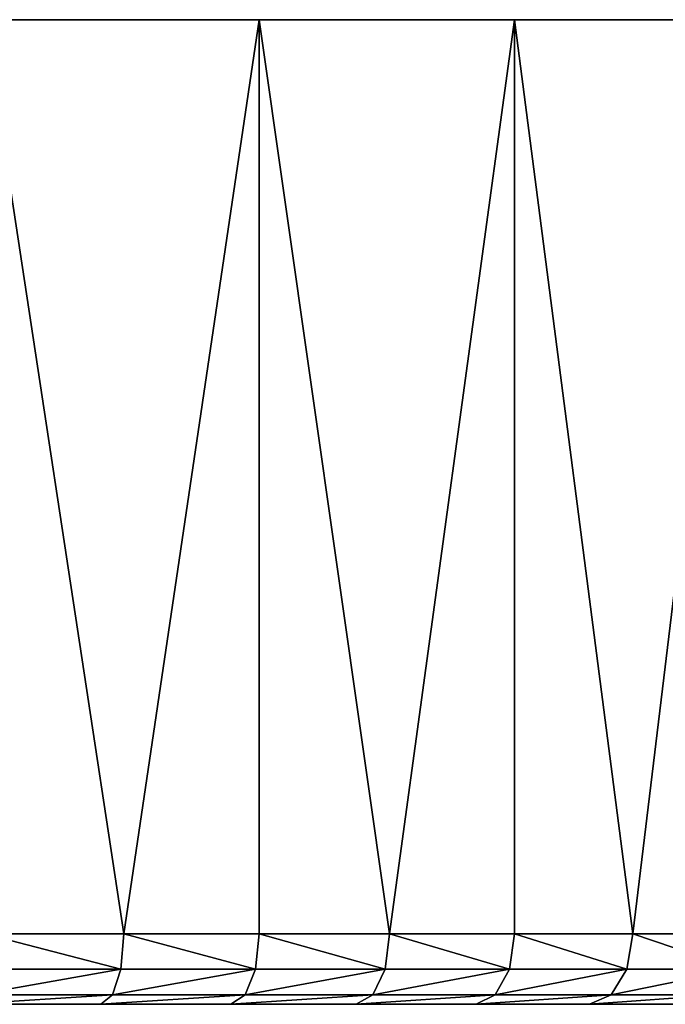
# Model space of a CAD drawing. Header units: millimetres. Extents: x 8 to 152, y -272 to 223.
# Tile 34 of 35: x 77 to 95, y 195 to 223. Entities that reach past the tile are written whole.
import ezdxf

# ---------------------------------------------------------------- set-up
doc = ezdxf.new("R2010")
doc.units = ezdxf.units.MM
doc.header["$LTSCALE"] = 25.4
doc.layers.get('0').update_dxf_attribs({"true_color": 0xff5454})

# ---------------------------------------------------------------- blocks, each defined once
blk = doc.blocks.new('EYE-SUPER-6487-6494-6501.STL#3')
at = {"color": 250, "true_color": 0x262626}
mesh = blk.add_polyface(dxfattribs=at)
corners = [(51.431, 222.515, 182.961), (67.834, 222.515, 181.601), (59.576, 222.515, 181.601), (75.979, 222.515, 182.961), (43.62, 222.515, 185.642), (83.79, 222.515, 185.642), (36.357, 222.515, 189.572), (91.052, 222.515, 189.572), (29.841, 222.515, 194.644), (97.569, 222.515, 194.644), (24.248, 222.515, 200.72), (103.162, 222.515, 200.72), (19.731, 222.515, 207.633), (64.338, 222.515, 204.219), (61.843, 222.515, 204.522), (59.775, 222.515, 205.949), (58.607, 222.515, 208.174), (16.414, 222.515, 215.196), (58.607, 222.515, 210.687), (59.775, 222.515, 212.912), (61.843, 222.515, 214.339), (64.338, 222.515, 214.642), (107.679, 222.515, 207.633), (66.687, 222.515, 205.11), (68.354, 222.515, 206.991), (68.955, 222.515, 209.431), (110.996, 222.515, 215.196), (68.354, 222.515, 211.87), (66.687, 222.515, 213.751), (14.387, 222.515, 223.201), (113.023, 222.515, 223.201), (13.705, 222.515, 231.431), (113.705, 222.515, 231.431), (14.387, 222.515, 239.66), (113.023, 222.515, 239.66), (16.414, 222.515, 247.666), (110.996, 222.515, 247.666), (19.731, 222.515, 255.228), (107.679, 222.515, 255.228), (24.248, 222.515, 262.141), (103.162, 222.515, 262.141), (29.841, 222.515, 268.217), (97.569, 222.515, 268.217), (58.205, 222.515, 271.431), (36.357, 222.515, 273.289), (58.205, 222.515, 281.127), (43.62, 222.515, 277.219), (51.431, 222.515, 279.901), (69.205, 222.515, 271.431), (91.052, 222.515, 273.289), (69.205, 222.515, 281.127), (83.79, 222.515, 277.219), (75.979, 222.515, 279.901)]
mesh.append_faces([[corners[k] for k in face] for face in [(0, 1, 2), (45, 46, 47), (51, 50, 52)]], dxfattribs={"vtx0": -1, "color": 250})
mesh.append_faces([[corners[k] for k in face] for face in [(1, 0, 3), (3, 4, 5), (5, 6, 7), (7, 8, 9), (9, 10, 11), (13, 12, 14), (14, 12, 15), (15, 12, 16), (16, 17, 18), (18, 17, 19), (19, 17, 20), (20, 17, 21), (22, 25, 26), (26, 29, 30), (30, 31, 32), (32, 33, 34), (34, 35, 36), (36, 37, 38), (38, 39, 40), (40, 41, 42), (43, 44, 45), (42, 48, 49), (48, 42, 43), (49, 50, 51)]], dxfattribs={"vtx0": -1, "vtx1": -1, "color": 250})
mesh.append_faces([[corners[k] for k in face] for face in [(11, 12, 13), (26, 21, 17), (42, 41, 43)]], dxfattribs={"vtx0": -1, "vtx1": -1, "vtx2": -1, "color": 250})
mesh.append_faces([[corners[k] for k in face] for face in [(3, 0, 4), (5, 4, 6), (7, 6, 8), (9, 8, 10), (11, 10, 12), (16, 12, 17), (13, 22, 11), (22, 13, 23), (22, 23, 24), (22, 24, 25), (26, 25, 27), (26, 27, 28), (26, 28, 21), (26, 17, 29), (30, 29, 31), (32, 31, 33), (34, 33, 35), (36, 35, 37), (38, 37, 39), (40, 39, 41), (43, 41, 44), (45, 44, 46), (49, 48, 50)]], dxfattribs={"vtx0": -1, "vtx2": -1, "color": 250})
mesh = blk.add_polyface(dxfattribs=at)
corners = [(79.94, 196.515, 184.14), (75.979, 196.515, 182.961), (75.979, 222.515, 182.961)]
mesh.append_faces([[corners[k] for k in face] for face in [(0, 1, 2)]], dxfattribs={"color": 250})
mesh = blk.add_polyface(dxfattribs=at)
corners = [(83.79, 222.515, 185.642), (79.94, 196.515, 184.14), (75.979, 222.515, 182.961)]
mesh.append_faces([[corners[k] for k in face] for face in [(0, 1, 2)]], dxfattribs={"color": 250})
mesh = blk.add_polyface(dxfattribs=at)
corners = [(83.79, 222.515, 277.219), (75.979, 222.515, 279.901), (79.94, 196.515, 278.721)]
mesh.append_faces([[corners[k] for k in face] for face in [(0, 1, 2)]], dxfattribs={"color": 250})
mesh = blk.add_polyface(dxfattribs=at)
corners = [(79.94, 196.515, 278.721), (75.979, 222.515, 279.901), (75.979, 196.515, 279.901)]
mesh.append_faces([[corners[k] for k in face] for face in [(0, 1, 2)]], dxfattribs={"color": 250})
mesh = blk.add_polyface(dxfattribs=at)
corners = [(83.79, 196.515, 185.642), (79.94, 196.515, 184.14), (83.79, 222.515, 185.642)]
mesh.append_faces([[corners[k] for k in face] for face in [(0, 1, 2)]], dxfattribs={"color": 250})
mesh = blk.add_polyface(dxfattribs=at)
corners = [(83.79, 222.515, 277.219), (79.94, 196.515, 278.721), (83.79, 196.515, 277.219)]
mesh.append_faces([[corners[k] for k in face] for face in [(0, 1, 2)]], dxfattribs={"color": 250})
mesh = blk.add_polyface(dxfattribs=at)
corners = [(87.502, 196.515, 187.457), (83.79, 196.515, 185.642), (83.79, 222.515, 185.642)]
mesh.append_faces([[corners[k] for k in face] for face in [(0, 1, 2)]], dxfattribs={"color": 250})
mesh = blk.add_polyface(dxfattribs=at)
corners = [(91.052, 222.515, 189.572), (87.502, 196.515, 187.457), (83.79, 222.515, 185.642)]
mesh.append_faces([[corners[k] for k in face] for face in [(0, 1, 2)]], dxfattribs={"color": 250})
mesh = blk.add_polyface(dxfattribs=at)
corners = [(91.052, 222.515, 273.289), (83.79, 222.515, 277.219), (87.502, 196.515, 275.404)]
mesh.append_faces([[corners[k] for k in face] for face in [(0, 1, 2)]], dxfattribs={"color": 250})
mesh = blk.add_polyface(dxfattribs=at)
corners = [(87.502, 196.515, 275.404), (83.79, 222.515, 277.219), (83.79, 196.515, 277.219)]
mesh.append_faces([[corners[k] for k in face] for face in [(0, 1, 2)]], dxfattribs={"color": 250})
mesh = blk.add_polyface(dxfattribs=at)
corners = [(91.052, 196.515, 189.572), (87.502, 196.515, 187.457), (91.052, 222.515, 189.572)]
mesh.append_faces([[corners[k] for k in face] for face in [(0, 1, 2)]], dxfattribs={"color": 250})
mesh = blk.add_polyface(dxfattribs=at)
corners = [(91.052, 222.515, 273.289), (87.502, 196.515, 275.404), (91.052, 196.515, 273.289)]
mesh.append_faces([[corners[k] for k in face] for face in [(0, 1, 2)]], dxfattribs={"color": 250})
mesh = blk.add_polyface(dxfattribs=at)
corners = [(94.416, 196.515, 191.974), (91.052, 196.515, 189.572), (91.052, 222.515, 189.572)]
mesh.append_faces([[corners[k] for k in face] for face in [(0, 1, 2)]], dxfattribs={"color": 250})
mesh = blk.add_polyface(dxfattribs=at)
corners = [(97.569, 222.515, 194.644), (94.416, 196.515, 191.974), (91.052, 222.515, 189.572)]
mesh.append_faces([[corners[k] for k in face] for face in [(0, 1, 2)]], dxfattribs={"color": 250})
mesh = blk.add_polyface(dxfattribs=at)
corners = [(97.569, 222.515, 268.217), (91.052, 222.515, 273.289), (94.416, 196.515, 270.888)]
mesh.append_faces([[corners[k] for k in face] for face in [(0, 1, 2)]], dxfattribs={"color": 250})
mesh = blk.add_polyface(dxfattribs=at)
corners = [(94.416, 196.515, 270.888), (91.052, 222.515, 273.289), (91.052, 196.515, 273.289)]
mesh.append_faces([[corners[k] for k in face] for face in [(0, 1, 2)]], dxfattribs={"color": 250})
mesh = blk.add_polyface(dxfattribs=at)
corners = [(97.569, 196.515, 194.644), (94.416, 196.515, 191.974), (97.569, 222.515, 194.644)]
mesh.append_faces([[corners[k] for k in face] for face in [(0, 1, 2)]], dxfattribs={"color": 250})
mesh = blk.add_polyface(dxfattribs=at)
corners = [(97.569, 222.515, 268.217), (94.416, 196.515, 270.888), (97.569, 196.515, 268.217)]
mesh.append_faces([[corners[k] for k in face] for face in [(0, 1, 2)]], dxfattribs={"color": 250})
mesh = blk.add_polyface(dxfattribs=at)
corners = [(79.853, 195.515, 278.468), (75.979, 196.515, 279.901), (75.913, 195.515, 279.641), (79.94, 196.515, 278.721)]
mesh.append_faces([[corners[k] for k in face] for face in [(0, 1, 2), (1, 0, 3)]], dxfattribs={"vtx0": -1, "color": 250})
mesh = blk.add_polyface(dxfattribs=at)
corners = [(75.979, 196.515, 182.961), (79.853, 195.515, 184.393), (75.913, 195.515, 183.22), (79.94, 196.515, 184.14)]
mesh.append_faces([[corners[k] for k in face] for face in [(0, 1, 2), (1, 0, 3)]], dxfattribs={"vtx0": -1, "color": 250})
mesh = blk.add_polyface(dxfattribs=at)
corners = [(83.682, 195.515, 276.974), (79.94, 196.515, 278.721), (79.853, 195.515, 278.468), (83.79, 196.515, 277.219)]
mesh.append_faces([[corners[k] for k in face] for face in [(0, 1, 2), (1, 0, 3)]], dxfattribs={"vtx0": -1, "color": 250})
mesh = blk.add_polyface(dxfattribs=at)
corners = [(79.94, 196.515, 184.14), (83.682, 195.515, 185.887), (79.853, 195.515, 184.393), (83.79, 196.515, 185.642)]
mesh.append_faces([[corners[k] for k in face] for face in [(0, 1, 2), (1, 0, 3)]], dxfattribs={"vtx0": -1, "color": 250})
mesh = blk.add_polyface(dxfattribs=at)
corners = [(87.375, 195.515, 275.169), (83.79, 196.515, 277.219), (83.682, 195.515, 276.974), (87.502, 196.515, 275.404)]
mesh.append_faces([[corners[k] for k in face] for face in [(0, 1, 2), (1, 0, 3)]], dxfattribs={"vtx0": -1, "color": 250})
mesh = blk.add_polyface(dxfattribs=at)
corners = [(83.79, 196.515, 185.642), (87.375, 195.515, 187.693), (83.682, 195.515, 185.887), (87.502, 196.515, 187.457)]
mesh.append_faces([[corners[k] for k in face] for face in [(0, 1, 2), (1, 0, 3)]], dxfattribs={"vtx0": -1, "color": 250})
mesh = blk.add_polyface(dxfattribs=at)
corners = [(90.906, 195.515, 273.065), (87.502, 196.515, 275.404), (87.375, 195.515, 275.169), (91.052, 196.515, 273.289)]
mesh.append_faces([[corners[k] for k in face] for face in [(0, 1, 2), (1, 0, 3)]], dxfattribs={"vtx0": -1, "color": 250})
mesh = blk.add_polyface(dxfattribs=at)
corners = [(87.502, 196.515, 187.457), (90.906, 195.515, 189.797), (87.375, 195.515, 187.693), (91.052, 196.515, 189.572)]
mesh.append_faces([[corners[k] for k in face] for face in [(0, 1, 2), (1, 0, 3)]], dxfattribs={"vtx0": -1, "color": 250})
mesh = blk.add_polyface(dxfattribs=at)
corners = [(94.251, 195.515, 270.676), (91.052, 196.515, 273.289), (90.906, 195.515, 273.065), (94.416, 196.515, 270.888)]
mesh.append_faces([[corners[k] for k in face] for face in [(0, 1, 2), (1, 0, 3)]], dxfattribs={"vtx0": -1, "color": 250})
mesh = blk.add_polyface(dxfattribs=at)
corners = [(91.052, 196.515, 189.572), (94.251, 195.515, 192.185), (90.906, 195.515, 189.797), (94.416, 196.515, 191.974)]
mesh.append_faces([[corners[k] for k in face] for face in [(0, 1, 2), (1, 0, 3)]], dxfattribs={"vtx0": -1, "color": 250})
mesh = blk.add_polyface(dxfattribs=at)
corners = [(97.388, 195.515, 268.02), (94.416, 196.515, 270.888), (94.251, 195.515, 270.676), (97.569, 196.515, 268.217)]
mesh.append_faces([[corners[k] for k in face] for face in [(0, 1, 2), (1, 0, 3)]], dxfattribs={"vtx0": -1, "color": 250})
mesh = blk.add_polyface(dxfattribs=at)
corners = [(94.416, 196.515, 191.974), (97.388, 195.515, 194.842), (94.251, 195.515, 192.185), (97.569, 196.515, 194.644)]
mesh.append_faces([[corners[k] for k in face] for face in [(0, 1, 2), (1, 0, 3)]], dxfattribs={"vtx0": -1, "color": 250})
mesh = blk.add_polyface(dxfattribs=at)
corners = [(79.853, 195.515, 278.468), (75.734, 194.783, 278.931), (79.615, 194.783, 277.776), (75.913, 195.515, 279.641)]
mesh.append_faces([[corners[k] for k in face] for face in [(0, 1, 2), (1, 0, 3)]], dxfattribs={"vtx0": -1, "color": 250})
mesh = blk.add_polyface(dxfattribs=at)
corners = [(79.853, 195.515, 184.393), (75.734, 194.783, 183.93), (75.913, 195.515, 183.22), (79.615, 194.783, 185.086)]
mesh.append_faces([[corners[k] for k in face] for face in [(0, 1, 2), (1, 0, 3)]], dxfattribs={"vtx0": -1, "color": 250})
mesh = blk.add_polyface(dxfattribs=at)
corners = [(83.682, 195.515, 276.974), (79.615, 194.783, 277.776), (83.388, 194.783, 276.303), (79.853, 195.515, 278.468)]
mesh.append_faces([[corners[k] for k in face] for face in [(0, 1, 2), (1, 0, 3)]], dxfattribs={"vtx0": -1, "color": 250})
mesh = blk.add_polyface(dxfattribs=at)
corners = [(83.682, 195.515, 185.887), (79.615, 194.783, 185.086), (79.853, 195.515, 184.393), (83.388, 194.783, 186.558)]
mesh.append_faces([[corners[k] for k in face] for face in [(0, 1, 2), (1, 0, 3)]], dxfattribs={"vtx0": -1, "color": 250})
mesh = blk.add_polyface(dxfattribs=at)
corners = [(87.375, 195.515, 275.169), (83.388, 194.783, 276.303), (87.026, 194.783, 274.525), (83.682, 195.515, 276.974)]
mesh.append_faces([[corners[k] for k in face] for face in [(0, 1, 2), (1, 0, 3)]], dxfattribs={"vtx0": -1, "color": 250})
mesh = blk.add_polyface(dxfattribs=at)
corners = [(87.375, 195.515, 187.693), (83.388, 194.783, 186.558), (83.682, 195.515, 185.887), (87.026, 194.783, 188.336)]
mesh.append_faces([[corners[k] for k in face] for face in [(0, 1, 2), (1, 0, 3)]], dxfattribs={"vtx0": -1, "color": 250})
mesh = blk.add_polyface(dxfattribs=at)
corners = [(90.906, 195.515, 273.065), (87.026, 194.783, 274.525), (90.505, 194.783, 272.452), (87.375, 195.515, 275.169)]
mesh.append_faces([[corners[k] for k in face] for face in [(0, 1, 2), (1, 0, 3)]], dxfattribs={"vtx0": -1, "color": 250})
mesh = blk.add_polyface(dxfattribs=at)
corners = [(90.906, 195.515, 189.797), (87.026, 194.783, 188.336), (87.375, 195.515, 187.693), (90.505, 194.783, 190.409)]
mesh.append_faces([[corners[k] for k in face] for face in [(0, 1, 2), (1, 0, 3)]], dxfattribs={"vtx0": -1, "color": 250})
mesh = blk.add_polyface(dxfattribs=at)
corners = [(94.251, 195.515, 270.676), (90.505, 194.783, 272.452), (93.801, 194.783, 270.098), (90.906, 195.515, 273.065)]
mesh.append_faces([[corners[k] for k in face] for face in [(0, 1, 2), (1, 0, 3)]], dxfattribs={"vtx0": -1, "color": 250})
mesh = blk.add_polyface(dxfattribs=at)
corners = [(94.251, 195.515, 192.185), (90.505, 194.783, 190.409), (90.906, 195.515, 189.797), (93.801, 194.783, 192.763)]
mesh.append_faces([[corners[k] for k in face] for face in [(0, 1, 2), (1, 0, 3)]], dxfattribs={"vtx0": -1, "color": 250})
mesh = blk.add_polyface(dxfattribs=at)
corners = [(97.388, 195.515, 268.02), (93.801, 194.783, 270.098), (96.892, 194.783, 267.481), (94.251, 195.515, 270.676)]
mesh.append_faces([[corners[k] for k in face] for face in [(0, 1, 2), (1, 0, 3)]], dxfattribs={"vtx0": -1, "color": 250})
mesh = blk.add_polyface(dxfattribs=at)
corners = [(97.388, 195.515, 194.842), (93.801, 194.783, 192.763), (94.251, 195.515, 192.185), (96.892, 194.783, 195.38)]
mesh.append_faces([[corners[k] for k in face] for face in [(0, 1, 2), (1, 0, 3)]], dxfattribs={"vtx0": -1, "color": 250})
mesh = blk.add_polyface(dxfattribs=at)
corners = [(79.615, 194.783, 277.776), (75.488, 194.515, 277.962), (79.29, 194.515, 276.83), (75.734, 194.783, 278.931)]
mesh.append_faces([[corners[k] for k in face] for face in [(0, 1, 2), (1, 0, 3)]], dxfattribs={"vtx0": -1, "color": 250})
mesh = blk.add_polyface(dxfattribs=at)
corners = [(79.615, 194.783, 185.086), (75.488, 194.515, 184.899), (75.734, 194.783, 183.93), (79.29, 194.515, 186.031)]
mesh.append_faces([[corners[k] for k in face] for face in [(0, 1, 2), (1, 0, 3)]], dxfattribs={"vtx0": -1, "color": 250})
mesh = blk.add_polyface(dxfattribs=at)
corners = [(83.388, 194.783, 276.303), (79.29, 194.515, 276.83), (82.986, 194.515, 275.388), (79.615, 194.783, 277.776)]
mesh.append_faces([[corners[k] for k in face] for face in [(0, 1, 2), (1, 0, 3)]], dxfattribs={"vtx0": -1, "color": 250})
mesh = blk.add_polyface(dxfattribs=at)
corners = [(83.388, 194.783, 186.558), (79.29, 194.515, 186.031), (79.615, 194.783, 185.086), (82.986, 194.515, 187.473)]
mesh.append_faces([[corners[k] for k in face] for face in [(0, 1, 2), (1, 0, 3)]], dxfattribs={"vtx0": -1, "color": 250})
mesh = blk.add_polyface(dxfattribs=at)
corners = [(87.026, 194.783, 274.525), (82.986, 194.515, 275.388), (86.55, 194.515, 273.645), (83.388, 194.783, 276.303)]
mesh.append_faces([[corners[k] for k in face] for face in [(0, 1, 2), (1, 0, 3)]], dxfattribs={"vtx0": -1, "color": 250})
mesh = blk.add_polyface(dxfattribs=at)
corners = [(87.026, 194.783, 188.336), (82.986, 194.515, 187.473), (83.388, 194.783, 186.558), (86.55, 194.515, 189.216)]
mesh.append_faces([[corners[k] for k in face] for face in [(0, 1, 2), (1, 0, 3)]], dxfattribs={"vtx0": -1, "color": 250})
mesh = blk.add_polyface(dxfattribs=at)
corners = [(90.505, 194.783, 272.452), (86.55, 194.515, 273.645), (89.958, 194.515, 271.615), (87.026, 194.783, 274.525)]
mesh.append_faces([[corners[k] for k in face] for face in [(0, 1, 2), (1, 0, 3)]], dxfattribs={"vtx0": -1, "color": 250})
mesh = blk.add_polyface(dxfattribs=at)
corners = [(90.505, 194.783, 190.409), (86.55, 194.515, 189.216), (87.026, 194.783, 188.336), (89.958, 194.515, 191.247)]
mesh.append_faces([[corners[k] for k in face] for face in [(0, 1, 2), (1, 0, 3)]], dxfattribs={"vtx0": -1, "color": 250})
mesh = blk.add_polyface(dxfattribs=at)
corners = [(93.801, 194.783, 270.098), (89.958, 194.515, 271.615), (93.187, 194.515, 269.309), (90.505, 194.783, 272.452)]
mesh.append_faces([[corners[k] for k in face] for face in [(0, 1, 2), (1, 0, 3)]], dxfattribs={"vtx0": -1, "color": 250})
mesh = blk.add_polyface(dxfattribs=at)
corners = [(93.801, 194.783, 192.763), (89.958, 194.515, 191.247), (90.505, 194.783, 190.409), (93.187, 194.515, 193.552)]
mesh.append_faces([[corners[k] for k in face] for face in [(0, 1, 2), (1, 0, 3)]], dxfattribs={"vtx0": -1, "color": 250})
mesh = blk.add_polyface(dxfattribs=at)
corners = [(96.892, 194.783, 267.481), (93.187, 194.515, 269.309), (96.214, 194.515, 266.745), (93.801, 194.783, 270.098)]
mesh.append_faces([[corners[k] for k in face] for face in [(0, 1, 2), (1, 0, 3)]], dxfattribs={"vtx0": -1, "color": 250})
mesh = blk.add_polyface(dxfattribs=at)
corners = [(96.892, 194.783, 195.38), (93.187, 194.515, 193.552), (93.801, 194.783, 192.763), (96.214, 194.515, 196.116)]
mesh.append_faces([[corners[k] for k in face] for face in [(0, 1, 2), (1, 0, 3)]], dxfattribs={"vtx0": -1, "color": 250})
mesh = blk.add_polyface(dxfattribs=at)
corners = [(67.669, 194.515, 183.595), (59.741, 194.515, 183.595), (63.705, 194.515, 183.431), (71.605, 194.515, 184.085), (55.804, 194.515, 184.085), (75.488, 194.515, 184.899), (51.922, 194.515, 184.899), (79.29, 194.515, 186.031), (48.119, 194.515, 186.031), (82.986, 194.515, 187.473), (44.424, 194.515, 187.473), (86.55, 194.515, 189.216), (40.859, 194.515, 189.216), (89.958, 194.515, 191.247), (37.451, 194.515, 191.247), (93.187, 194.515, 193.552), (34.223, 194.515, 193.552), (96.214, 194.515, 196.116), (31.195, 194.515, 196.116), (99.02, 194.515, 198.921), (28.39, 194.515, 198.921), (101.584, 194.515, 201.948), (25.826, 194.515, 201.948), (103.889, 194.515, 205.177), (64.338, 194.515, 204.219), (66.687, 194.515, 205.11), (68.354, 194.515, 206.991), (105.92, 194.515, 208.585), (68.955, 194.515, 209.431), (107.662, 194.515, 212.149), (68.354, 194.515, 211.87), (66.687, 194.515, 213.751), (109.104, 194.515, 215.845), (64.338, 194.515, 214.642), (23.521, 194.515, 205.177), (61.843, 194.515, 204.522), (59.775, 194.515, 205.949), (21.49, 194.515, 208.585), (58.607, 194.515, 208.174), (58.607, 194.515, 210.687), (19.748, 194.515, 212.149), (59.775, 194.515, 212.912), (18.306, 194.515, 215.845), (61.843, 194.515, 214.339), (110.236, 194.515, 219.647), (17.174, 194.515, 219.647), (111.05, 194.515, 223.53), (16.36, 194.515, 223.53), (111.541, 194.515, 227.467), (15.869, 194.515, 227.467), (111.705, 194.515, 231.431), (15.705, 194.515, 231.431), (111.541, 194.515, 235.394), (15.869, 194.515, 235.394), (111.05, 194.515, 239.331), (16.36, 194.515, 239.331), (110.236, 194.515, 243.214), (17.174, 194.515, 243.214), (109.104, 194.515, 247.016), (18.306, 194.515, 247.016), (107.662, 194.515, 250.712), (19.748, 194.515, 250.712), (105.92, 194.515, 254.276), (21.49, 194.515, 254.276), (103.889, 194.515, 257.684), (23.521, 194.515, 257.684), (101.584, 194.515, 260.913), (25.826, 194.515, 260.913), (99.02, 194.515, 263.94), (28.39, 194.515, 263.94), (96.214, 194.515, 266.745), (31.195, 194.515, 266.745), (93.187, 194.515, 269.309), (34.223, 194.515, 269.309), (89.958, 194.515, 271.615), (37.451, 194.515, 271.615), (86.55, 194.515, 273.645), (40.859, 194.515, 273.645), (82.986, 194.515, 275.388), (44.424, 194.515, 275.388), (79.29, 194.515, 276.83), (48.119, 194.515, 276.83), (75.488, 194.515, 277.962), (51.922, 194.515, 277.962), (71.605, 194.515, 278.776), (55.804, 194.515, 278.776), (67.669, 194.515, 279.267), (59.741, 194.515, 279.267), (63.705, 194.515, 279.431)]
mesh.append_faces([[corners[k] for k in face] for face in [(0, 1, 2), (87, 86, 88)]], dxfattribs={"vtx0": -1, "color": 250})
mesh.append_faces([[corners[k] for k in face] for face in [(1, 3, 4), (4, 5, 6), (6, 7, 8), (8, 9, 10), (10, 11, 12), (12, 13, 14), (14, 15, 16), (16, 17, 18), (18, 19, 20), (20, 21, 22), (24, 23, 25), (25, 23, 26), (26, 27, 28), (28, 29, 30), (30, 29, 31), (31, 32, 33), (34, 36, 37), (37, 39, 40), (40, 41, 42), (42, 44, 45), (45, 46, 47), (47, 48, 49), (49, 50, 51), (51, 52, 53), (53, 54, 55), (55, 56, 57), (57, 58, 59), (59, 60, 61), (61, 62, 63), (63, 64, 65), (65, 66, 67), (67, 68, 69), (69, 70, 71), (71, 72, 73), (73, 74, 75), (75, 76, 77), (77, 78, 79), (79, 80, 81), (81, 82, 83), (83, 84, 85), (85, 86, 87)]], dxfattribs={"vtx0": -1, "vtx1": -1, "color": 250})
mesh.append_faces([[corners[k] for k in face] for face in [(22, 23, 24), (42, 33, 32)]], dxfattribs={"vtx0": -1, "vtx1": -1, "vtx2": -1, "color": 250})
mesh.append_faces([[corners[k] for k in face] for face in [(1, 0, 3), (4, 3, 5), (6, 5, 7), (8, 7, 9), (10, 9, 11), (12, 11, 13), (14, 13, 15), (16, 15, 17), (18, 17, 19), (20, 19, 21), (22, 21, 23), (26, 23, 27), (28, 27, 29), (31, 29, 32), (24, 34, 22), (34, 24, 35), (34, 35, 36), (37, 36, 38), (37, 38, 39), (40, 39, 41), (42, 41, 43), (42, 43, 33), (42, 32, 44), (45, 44, 46), (47, 46, 48), (49, 48, 50), (51, 50, 52), (53, 52, 54), (55, 54, 56), (57, 56, 58), (59, 58, 60), (61, 60, 62), (63, 62, 64), (65, 64, 66), (67, 66, 68), (69, 68, 70), (71, 70, 72), (73, 72, 74), (75, 74, 76), (77, 76, 78), (79, 78, 80), (81, 80, 82), (83, 82, 84), (85, 84, 86)]], dxfattribs={"vtx0": -1, "vtx2": -1, "color": 250})

msp = doc.modelspace()

# ---------------------------------------------------------------- block references
at = {"color": 0}
msp.add_blockref('EYE-SUPER-6487-6494-6501.STL#3', (0, 0), dxfattribs=at)

doc.saveas('drawing.dxf')
